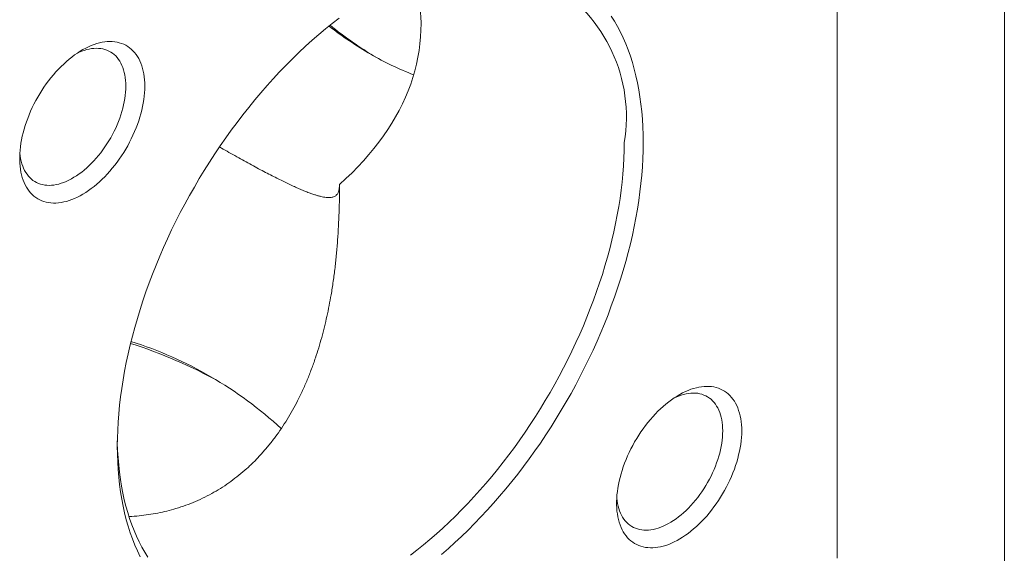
# Model space of a CAD drawing. Header units: inches. Extents: x 0.1 to 10.9, y 0 to 8.5.
# Tile 7 of 9: x 9.8 to 10.9, y 6.5 to 7.1. Entities that reach past the tile are written whole.
import ezdxf

# ---------------------------------------------------------------- set-up
doc = ezdxf.new("R2010")
doc.units = ezdxf.units.IN
doc.header["$MEASUREMENT"] = 0

msp = doc.modelspace()

# ---------------------------------------------------------------- linework, layer by layer
at = {"color": 7, "linetype": 'Continuous', "lineweight": 0}
for p, q in [((10.9445, 0.0356), (10.9445, 8.4506)), ((10.7572, 6.4942), (10.7572, 7.6749))]:
    msp.add_line(p, q, dxfattribs=at)
at = {"color": 7, "linetype": 'Continuous', "lineweight": 0, "flags": 128}
for points in [[(9.9771, 6.496), (9.9741, 6.5024), (9.9712, 6.509), (9.9685, 6.5158), (9.9661, 6.5228), (9.9638, 6.53), (9.9617, 6.5374), (9.9598, 6.5449), (9.9581, 6.5526), (9.9566, 6.5604), (9.9553, 6.5685), (9.9542, 6.5766), (9.9533, 6.5849), (9.9526, 6.5934), (9.9521, 6.602), (9.9518, 6.6107), (9.9517, 6.6195), (9.9518, 6.6285), (9.9521, 6.6376), (9.9526, 6.6467), (9.9533, 6.656), (9.9542, 6.6654), (9.9553, 6.6748), (9.9566, 6.6843), (9.9581, 6.6939), (9.9598, 6.7036), (9.9617, 6.7133), (9.9638, 6.7231), (9.9661, 6.7329), (9.9685, 6.7427), (9.9712, 6.7526), (9.9741, 6.7625), (9.9771, 6.7725), (9.9803, 6.7824), (9.9837, 6.7924), (9.9873, 6.8023), (9.9911, 6.8122), (9.995, 6.8222), (9.9991, 6.8321), (10.0034, 6.8419), (10.0079, 6.8518), (10.0125, 6.8616), (10.0172, 6.8713), (10.0222, 6.881), (10.0273, 6.8906), (10.0325, 6.9002), (10.0379, 6.9096), (10.0434, 6.919), (10.049, 6.9283), (10.0548, 6.9376), (10.0608, 6.9467), (10.0668, 6.9557), (10.073, 6.9646), (10.0793, 6.9733), (10.0857, 6.982), (10.0922, 6.9905), (10.0988, 6.9988), (10.1055, 7.0071), (10.1124, 7.0152), (10.1193, 7.0231), (10.1263, 7.0308), (10.1333, 7.0384), (10.1405, 7.0459), (10.1477, 7.0531), (10.155, 7.0602), (10.1624, 7.0671), (10.1698, 7.0738), (10.1773, 7.0803), (10.1848, 7.0866), (10.1923, 7.0927), (10.1999, 7.0986)], [(10.5046, 7.101), (10.5082, 7.0952), (10.5116, 7.0891), (10.5149, 7.0829), (10.5179, 7.0765), (10.5208, 7.0699), (10.5234, 7.0631), (10.5259, 7.0561), (10.5282, 7.0489), (10.5303, 7.0415), (10.5322, 7.034), (10.5339, 7.0263), (10.5354, 7.0185), (10.5367, 7.0104), (10.5378, 7.0023), (10.5387, 6.994), (10.5394, 6.9855), (10.5399, 6.9769), (10.5402, 6.9682), (10.5403, 6.9594)], [(9.9824, 7.0225), (9.9823, 7.0189), (9.9821, 7.0151), (9.9818, 7.0114), (9.9813, 7.0075), (9.9807, 7.0036), (9.9799, 6.9997), (9.979, 6.9957), (9.978, 6.9917), (9.9769, 6.9877), (9.9756, 6.9837), (9.9742, 6.9797), (9.9726, 6.9757), (9.971, 6.9717), (9.9692, 6.9677), (9.9673, 6.9637), (9.9654, 6.9598), (9.9633, 6.9559), (9.9611, 6.9521), (9.9588, 6.9483), (9.9564, 6.9446), (9.9539, 6.941), (9.9514, 6.9374), (9.9488, 6.934), (9.946, 6.9306), (9.9433, 6.9274), (9.9405, 6.9242), (9.9376, 6.9212), (9.9346, 6.9183), (9.9317, 6.9155), (9.9286, 6.9128), (9.9256, 6.9103), (9.9225, 6.9079), (9.9194, 6.9057), (9.9163, 6.9036), (9.9132, 6.9017), (9.9101, 6.8999), (9.907, 6.8983), (9.9038, 6.8969), (9.9008, 6.8957), (9.8977, 6.8946), (9.8947, 6.8936), (9.8917, 6.8929), (9.8887, 6.8923), (9.8858, 6.892), (9.8829, 6.8917), (9.8801, 6.8917), (9.8774, 6.8919), (9.8747, 6.8922), (9.8721, 6.8927), (9.8696, 6.8934), (9.8672, 6.8943), (9.8649, 6.8953), (9.8626, 6.8965), (9.8605, 6.8979), (9.8584, 6.8994), (9.8565, 6.9011), (9.8547, 6.903), (9.853, 6.905), (9.8514, 6.9072), (9.8499, 6.9096), (9.8486, 6.912), (9.8474, 6.9146), (9.8463, 6.9174), (9.8453, 6.9203), (9.8445, 6.9233), (9.8438, 6.9264), (9.8433, 6.9296), (9.8428, 6.9329), (9.8426, 6.9364), (9.8424, 6.9399), (9.8424, 6.9435), (9.8426, 6.9472), (9.8428, 6.9509), (9.8433, 6.9547), (9.8438, 6.9586), (9.8445, 6.9625), (9.8453, 6.9664), (9.8463, 6.9704), (9.8474, 6.9744), (9.8486, 6.9785), (9.8499, 6.9825), (9.8514, 6.9865), (9.853, 6.9905), (9.8547, 6.9945), (9.8565, 6.9985), (9.8584, 7.0024), (9.8605, 7.0063), (9.8626, 7.0102), (9.8649, 7.014), (9.8672, 7.0177), (9.8696, 7.0214), (9.8721, 7.025), (9.8747, 7.0285), (9.8774, 7.0319), (9.8801, 7.0352), (9.8829, 7.0384), (9.8858, 7.0415), (9.8887, 7.0445), (9.8917, 7.0473), (9.8947, 7.05), (9.8977, 7.0526), (9.9008, 7.0551), (9.9038, 7.0574), (9.907, 7.0595), (9.9101, 7.0615), (9.9132, 7.0634), (9.9163, 7.065), (9.9194, 7.0666), (9.9225, 7.0679), (9.9256, 7.0691), (9.9286, 7.0701), (9.9317, 7.0709), (9.9346, 7.0716), (9.9376, 7.072), (9.9405, 7.0723), (9.9433, 7.0725), (9.946, 7.0724), (9.9488, 7.0722), (9.9514, 7.0717), (9.9539, 7.0711), (9.9564, 7.0704), (9.9588, 7.0694), (9.9611, 7.0683), (9.9633, 7.067), (9.9654, 7.0655), (9.9673, 7.0639), (9.9692, 7.0621), (9.971, 7.0602), (9.9726, 7.0581), (9.9742, 7.0558), (9.9756, 7.0534), (9.9769, 7.0509), (9.978, 7.0482), (9.979, 7.0454), (9.9799, 7.0424), (9.9807, 7.0394), (9.9813, 7.0362), (9.9818, 7.0329), (9.9821, 7.0295), (9.9823, 7.0261), (9.9824, 7.0225)], [(9.9612, 7.0225), (9.9611, 7.0258), (9.9609, 7.029), (9.9606, 7.0321), (9.9601, 7.035), (9.9595, 7.0379), (9.9587, 7.0407), (9.9578, 7.0433), (9.9568, 7.0458), (9.9557, 7.0482), (9.9544, 7.0504), (9.953, 7.0525), (9.9515, 7.0545), (9.9499, 7.0563), (9.9481, 7.0579), (9.9463, 7.0594), (9.9443, 7.0607), (9.9423, 7.0618), (9.9401, 7.0627), (9.9379, 7.0635), (9.9355, 7.0641), (9.9331, 7.0646), (9.9307, 7.0648), (9.9281, 7.0649), (9.9255, 7.0648), (9.9229, 7.0645), (9.9202, 7.064), (9.9174, 7.0634), (9.9146, 7.0626), (9.9118, 7.0616), (9.909, 7.0604), (9.9069, 7.0595)], [(9.8426, 6.9482), (9.8427, 6.9475), (9.843, 6.9444), (9.8435, 6.9414), (9.8441, 6.9385), (9.8449, 6.9357), (9.8458, 6.9331), (9.8468, 6.9306), (9.8479, 6.9282), (9.8492, 6.926), (9.8506, 6.9239), (9.8521, 6.9219), (9.8537, 6.9202), (9.8555, 6.9185), (9.8573, 6.9171), (9.8593, 6.9158), (9.8613, 6.9146), (9.8635, 6.9137), (9.8657, 6.9129), (9.8681, 6.9123), (9.8705, 6.9119), (9.8729, 6.9116), (9.8755, 6.9115), (9.8781, 6.9116), (9.8807, 6.9119), (9.8834, 6.9124), (9.8862, 6.913), (9.889, 6.9138), (9.8918, 6.9148), (9.8946, 6.916), (9.8975, 6.9173), (9.9004, 6.9188), (9.9032, 6.9205), (9.9061, 6.9223), (9.909, 6.9243), (9.9118, 6.9264), (9.9146, 6.9286), (9.9174, 6.931), (9.9202, 6.9336), (9.9229, 6.9362), (9.9255, 6.939), (9.9281, 6.9419), (9.9307, 6.9449), (9.9331, 6.948), (9.9355, 6.9512), (9.9379, 6.9545), (9.9401, 6.9579), (9.9423, 6.9613), (9.9443, 6.9648), (9.9463, 6.9684), (9.9481, 6.972), (9.9499, 6.9756), (9.9515, 6.9793), (9.953, 6.983), (9.9544, 6.9867), (9.9557, 6.9904), (9.9568, 6.9941), (9.9578, 6.9978), (9.9587, 7.0015), (9.9595, 7.0051), (9.9601, 7.0087), (9.9606, 7.0122), (9.9609, 7.0157), (9.9611, 7.0191), (9.9612, 7.0225)], [(10.2798, 6.4976), (10.2871, 6.5033), (10.2944, 6.5092), (10.3016, 6.5152), (10.3088, 6.5215), (10.316, 6.528), (10.3231, 6.5346), (10.3301, 6.5414), (10.3371, 6.5484), (10.344, 6.5556), (10.3508, 6.5629), (10.3575, 6.5704), (10.3642, 6.578), (10.3708, 6.5858), (10.3772, 6.5937), (10.3836, 6.6018), (10.3899, 6.61), (10.3961, 6.6183), (10.4021, 6.6268), (10.4081, 6.6354), (10.4139, 6.644), (10.4196, 6.6528), (10.4252, 6.6617), (10.4307, 6.6707), (10.436, 6.6797), (10.4412, 6.6889), (10.4462, 6.6981), (10.4511, 6.7073), (10.4559, 6.7167), (10.4605, 6.7261), (10.4649, 6.7355), (10.4692, 6.745), (10.4733, 6.7545), (10.4773, 6.764), (10.4811, 6.7736), (10.4847, 6.7832), (10.4882, 6.7928), (10.4915, 6.8024), (10.4946, 6.8119), (10.4975, 6.8215), (10.5003, 6.8311), (10.5028, 6.8406), (10.5052, 6.8501), (10.5074, 6.8596), (10.5094, 6.869), (10.5113, 6.8784), (10.5129, 6.8877), (10.5144, 6.8969), (10.5156, 6.9061), (10.5167, 6.9152), (10.5175, 6.9242), (10.5182, 6.9332), (10.5187, 6.942), (10.519, 6.9507), (10.5191, 6.9594)], [(10.5403, 6.9594), (10.5402, 6.9504), (10.5399, 6.9413), (10.5394, 6.9322), (10.5387, 6.9229), (10.5378, 6.9136), (10.5367, 6.9041), (10.5354, 6.8946), (10.5339, 6.885), (10.5322, 6.8753), (10.5303, 6.8656), (10.5282, 6.8558), (10.5259, 6.846), (10.5234, 6.8362), (10.5208, 6.8263), (10.5179, 6.8164), (10.5149, 6.8064), (10.5116, 6.7965), (10.5082, 6.7865), (10.5046, 6.7766), (10.5009, 6.7667), (10.4969, 6.7567), (10.4928, 6.7468), (10.4886, 6.737), (10.4841, 6.7271), (10.4795, 6.7173), (10.4747, 6.7076), (10.4698, 6.6979), (10.4647, 6.6883), (10.4595, 6.6787), (10.4541, 6.6693), (10.4486, 6.6599), (10.4429, 6.6506), (10.4371, 6.6414), (10.4312, 6.6322), (10.4252, 6.6232), (10.419, 6.6144), (10.4127, 6.6056), (10.4063, 6.5969), (10.3998, 6.5884), (10.3932, 6.5801), (10.3864, 6.5718), (10.3796, 6.5638), (10.3727, 6.5558), (10.3657, 6.5481), (10.3586, 6.5405), (10.3515, 6.533), (10.3442, 6.5258), (10.3369, 6.5187), (10.3296, 6.5118), (10.3222, 6.5051), (10.3147, 6.4986)], [(10.6505, 6.6367), (10.6505, 6.633), (10.6502, 6.6293), (10.6499, 6.6255), (10.6494, 6.6217), (10.6488, 6.6178), (10.648, 6.6139), (10.6471, 6.6099), (10.6461, 6.6059), (10.645, 6.6019), (10.6437, 6.5979), (10.6423, 6.5939), (10.6407, 6.5898), (10.6391, 6.5858), (10.6373, 6.5818), (10.6355, 6.5779), (10.6335, 6.574), (10.6314, 6.5701), (10.6292, 6.5663), (10.6269, 6.5625), (10.6245, 6.5588), (10.622, 6.5552), (10.6195, 6.5516), (10.6169, 6.5482), (10.6142, 6.5448), (10.6114, 6.5415), (10.6086, 6.5384), (10.6057, 6.5354), (10.6027, 6.5324), (10.5998, 6.5297), (10.5967, 6.527), (10.5937, 6.5245), (10.5906, 6.5221), (10.5875, 6.5199), (10.5844, 6.5178), (10.5813, 6.5159), (10.5782, 6.5141), (10.5751, 6.5125), (10.572, 6.5111), (10.5689, 6.5098), (10.5658, 6.5087), (10.5628, 6.5078), (10.5598, 6.5071), (10.5568, 6.5065), (10.5539, 6.5061), (10.551, 6.5059), (10.5483, 6.5059), (10.5455, 6.5061), (10.5428, 6.5064), (10.5403, 6.5069), (10.5377, 6.5076), (10.5353, 6.5084), (10.533, 6.5095), (10.5307, 6.5107), (10.5286, 6.5121), (10.5266, 6.5136), (10.5246, 6.5153), (10.5228, 6.5172), (10.5211, 6.5192), (10.5195, 6.5214), (10.518, 6.5237), (10.5167, 6.5262), (10.5155, 6.5288), (10.5144, 6.5316), (10.5134, 6.5345), (10.5126, 6.5375), (10.5119, 6.5406), (10.5114, 6.5438), (10.5109, 6.5471), (10.5107, 6.5505), (10.5105, 6.5541), (10.5105, 6.5577), (10.5107, 6.5613), (10.5109, 6.5651), (10.5114, 6.5689), (10.5119, 6.5728), (10.5126, 6.5767), (10.5134, 6.5806), (10.5144, 6.5846), (10.5155, 6.5886), (10.5167, 6.5926), (10.518, 6.5967), (10.5195, 6.6007), (10.5211, 6.6047), (10.5228, 6.6087), (10.5246, 6.6127), (10.5266, 6.6166), (10.5286, 6.6205), (10.5307, 6.6244), (10.533, 6.6282), (10.5353, 6.6319), (10.5377, 6.6356), (10.5403, 6.6392), (10.5428, 6.6427), (10.5455, 6.6461), (10.5483, 6.6494), (10.551, 6.6526), (10.5539, 6.6557), (10.5568, 6.6587), (10.5598, 6.6615), (10.5628, 6.6642), (10.5658, 6.6668), (10.5689, 6.6693), (10.572, 6.6716), (10.5751, 6.6737), (10.5782, 6.6757), (10.5813, 6.6776), (10.5844, 6.6792), (10.5875, 6.6807), (10.5906, 6.6821), (10.5937, 6.6833), (10.5967, 6.6843), (10.5998, 6.6851), (10.6027, 6.6858), (10.6057, 6.6862), (10.6086, 6.6865), (10.6114, 6.6866), (10.6142, 6.6866), (10.6169, 6.6863), (10.6195, 6.6859), (10.622, 6.6853), (10.6245, 6.6845), (10.6269, 6.6836), (10.6292, 6.6825), (10.6314, 6.6812), (10.6335, 6.6797), (10.6355, 6.6781), (10.6373, 6.6763), (10.6391, 6.6743), (10.6407, 6.6722), (10.6423, 6.67), (10.6437, 6.6676), (10.645, 6.665), (10.6461, 6.6624), (10.6471, 6.6595), (10.648, 6.6566), (10.6488, 6.6535), (10.6494, 6.6504), (10.6499, 6.6471), (10.6502, 6.6437), (10.6505, 6.6402), (10.6505, 6.6367)], [(10.6293, 6.6367), (10.6292, 6.64), (10.629, 6.6431), (10.6287, 6.6462), (10.6282, 6.6492), (10.6276, 6.6521), (10.6268, 6.6549), (10.6259, 6.6575), (10.6249, 6.66), (10.6238, 6.6624), (10.6225, 6.6646), (10.6211, 6.6667), (10.6196, 6.6687), (10.618, 6.6705), (10.6162, 6.6721), (10.6144, 6.6735), (10.6124, 6.6748), (10.6104, 6.676), (10.6082, 6.6769), (10.606, 6.6777), (10.6037, 6.6783), (10.6013, 6.6788), (10.5988, 6.679), (10.5962, 6.6791), (10.5936, 6.679), (10.591, 6.6787), (10.5883, 6.6782), (10.5855, 6.6776), (10.5827, 6.6768), (10.5799, 6.6758), (10.5771, 6.6746), (10.575, 6.6737)], [(10.5107, 6.5624), (10.5108, 6.5616), (10.5111, 6.5586), (10.5116, 6.5556), (10.5122, 6.5527), (10.513, 6.5499), (10.5139, 6.5473), (10.5149, 6.5448), (10.516, 6.5424), (10.5173, 6.5402), (10.5187, 6.5381), (10.5202, 6.5361), (10.5219, 6.5343), (10.5236, 6.5327), (10.5255, 6.5312), (10.5274, 6.5299), (10.5295, 6.5288), (10.5316, 6.5279), (10.5338, 6.5271), (10.5362, 6.5265), (10.5386, 6.526), (10.541, 6.5258), (10.5436, 6.5257), (10.5462, 6.5258), (10.5488, 6.5261), (10.5516, 6.5266), (10.5543, 6.5272), (10.5571, 6.528), (10.5599, 6.529), (10.5628, 6.5302), (10.5656, 6.5315), (10.5685, 6.533), (10.5713, 6.5347), (10.5742, 6.5365), (10.5771, 6.5384), (10.5799, 6.5406), (10.5827, 6.5428), (10.5855, 6.5452), (10.5883, 6.5478), (10.591, 6.5504), (10.5936, 6.5532), (10.5962, 6.5561), (10.5988, 6.5591), (10.6013, 6.5622), (10.6037, 6.5654), (10.606, 6.5687), (10.6082, 6.5721), (10.6104, 6.5755), (10.6124, 6.579), (10.6144, 6.5826), (10.6162, 6.5862), (10.618, 6.5898), (10.6196, 6.5935), (10.6211, 6.5972), (10.6225, 6.6009), (10.6238, 6.6046), (10.6249, 6.6083), (10.6259, 6.612), (10.6268, 6.6156), (10.6276, 6.6193), (10.6282, 6.6229), (10.6287, 6.6264), (10.629, 6.6299), (10.6292, 6.6333), (10.6293, 6.6367)], [(9.9517, 6.6257), (9.9517, 6.6233), (9.952, 6.6149), (9.9525, 6.6066), (9.9532, 6.5984), (9.9541, 6.5904), (9.9551, 6.5825), (9.9564, 6.5748), (9.9579, 6.5672), (9.9595, 6.5598), (9.9613, 6.5526), (9.9633, 6.5455), (9.9655, 6.5386), (9.9679, 6.5318), (9.9705, 6.5253), (9.9732, 6.5189), (9.9762, 6.5127), (9.9793, 6.5067), (9.9826, 6.5009), (9.986, 6.4953)]]:
    msp.add_lwpolyline(points, dxfattribs=at)
at = {"color": 7, "linetype": 'Continuous', "lineweight": 0}
for centre, radius, start, end in [((10.347, 6.9879), 0.1745, 350.5837, 127.5842), ((10.4515, 7.4297), 0.4298, 232.2927, 239.8156), ((10.4752, 7.4448), 0.4548, 231.1416, 238.9444), ((10.4024, 7.3454), 0.3322, 239.8161, 249.0073), ((9.7926, 6.1961), 0.566, 61.1036, 72.1115), ((9.8334, 6.3131), 0.4443, 47.2327, 72.501)]:
    msp.add_arc(centre, radius, start, end, dxfattribs=at)
msp.add_ellipse((9.7241, 7.0907), major_axis=(0.5675, 0), ratio=0.577382, start_param=5.70834, end_param=6.453395, dxfattribs=at)
for points, knots in [([(10.0661, 6.9545), (10.0689, 6.9529), (10.0747, 6.9495), (10.0833, 6.9447), (10.0918, 6.94), (10.1, 6.9354), (10.108, 6.9311), (10.1157, 6.927), (10.1231, 6.9232), (10.1301, 6.9196), (10.1366, 6.9164), (10.1427, 6.9134), (10.1485, 6.9107), (10.154, 6.9082), (10.1591, 6.906), (10.164, 6.9041), (10.1685, 6.9024), (10.1726, 6.901), (10.1762, 6.8999), (10.1795, 6.899), (10.1826, 6.8984), (10.1854, 6.898), (10.1879, 6.8978), (10.1901, 6.8979), (10.1921, 6.8982), (10.1939, 6.8987), (10.1955, 6.8994), (10.1968, 6.9005), (10.198, 6.9018), (10.1989, 6.9033), (10.1996, 6.9052), (10.2, 6.9073), (10.2003, 6.9098), (10.2004, 6.9116), (10.2004, 6.9126)], [0, 0, 0, 0, 0.029202, 0.060378, 0.091782, 0.123185, 0.155283, 0.187382, 0.219707, 0.252033, 0.283229, 0.314426, 0.345801, 0.377176, 0.409065, 0.440954, 0.472999, 0.505045, 0.534927, 0.564809, 0.594796, 0.624783, 0.654959, 0.685158, 0.714806, 0.744475, 0.775914, 0.807354, 0.838881, 0.870408, 0.90275, 0.935115, 0.967546, 1, 1, 1, 1]), ([(10.2004, 6.9126), (10.2004, 6.9074), (10.2003, 6.8969), (10.1999, 6.8814), (10.1993, 6.8658), (10.1983, 6.8503), (10.197, 6.8348), (10.1954, 6.8194), (10.1934, 6.8041), (10.1912, 6.7899), (10.1888, 6.7769), (10.1863, 6.7649), (10.1835, 6.7531), (10.1805, 6.7413), (10.1771, 6.7297), (10.1734, 6.718), (10.1691, 6.706), (10.1643, 6.6939), (10.1592, 6.6821), (10.1537, 6.6707), (10.1479, 6.6599), (10.1418, 6.6495), (10.1354, 6.6395), (10.1285, 6.6297), (10.1211, 6.6203), (10.1133, 6.6112), (10.1052, 6.6026), (10.0967, 6.5946), (10.0879, 6.5871), (10.0789, 6.5802), (10.0696, 6.5738), (10.0598, 6.5679), (10.0497, 6.5625), (10.0392, 6.5577), (10.0284, 6.5534), (10.0177, 6.5499), (10.0072, 6.547), (9.997, 6.5448), (9.9866, 6.543), (9.976, 6.5417), (9.9688, 6.5411), (9.965, 6.5409), (9.9648, 6.5409)], [0, 0, 0, 0, 0.028588, 0.057203, 0.085897, 0.114617, 0.143644, 0.172699, 0.201845, 0.231023, 0.254484, 0.27795, 0.301411, 0.325053, 0.348699, 0.37234, 0.398362, 0.424384, 0.450547, 0.476711, 0.501551, 0.526427, 0.551417, 0.576448, 0.601951, 0.627501, 0.653197, 0.678944, 0.703785, 0.728675, 0.753714, 0.778804, 0.804475, 0.830201, 0.856092, 0.882038, 0.905235, 0.92847, 0.951816, 0.975198, 0.998983, 1, 1, 1, 1])]:
    msp.add_open_spline(points, degree=3, knots=knots, dxfattribs=at)

doc.saveas('drawing.dxf')
